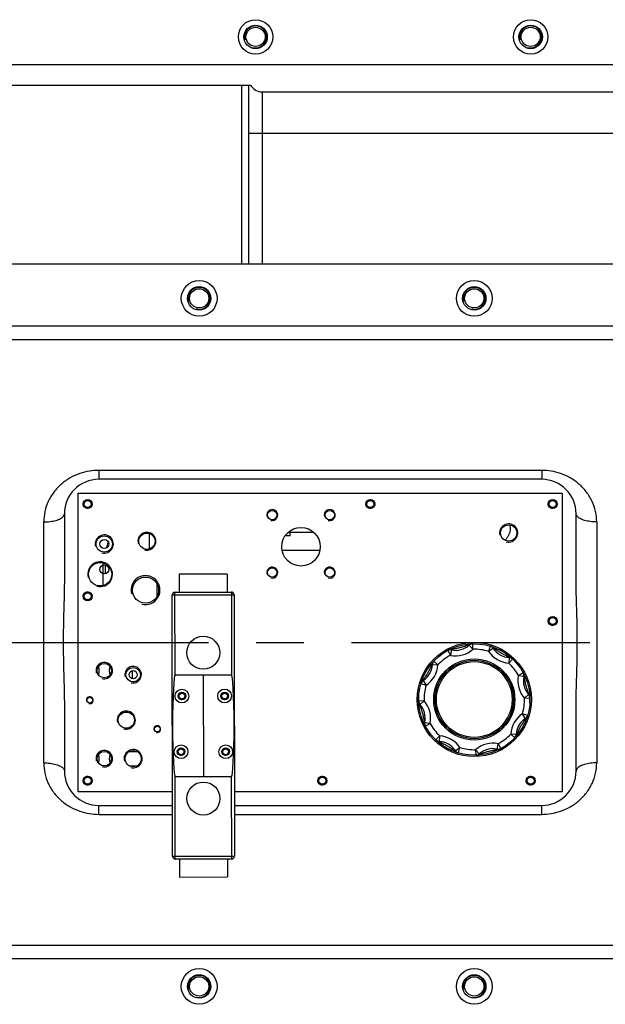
# Model space of a CAD drawing. Header units: millimetres. Extents: x 8 to 399, y 9 to 282.
# Tile 10 of 31: x 82 to 104, y 50 to 86. Entities that reach past the tile are written whole.
import ezdxf

# ---------------------------------------------------------------- set-up
doc = ezdxf.new("R2010")
doc.units = ezdxf.units.MM
doc.header["$LTSCALE"] = 23.1
doc.linetypes.add('CENTER', pattern=[0.6, 0.375, -0.075, 0.075, -0.075])
doc.layers.get('0').update_dxf_attribs({"linetype": 'CONTINUOUS'})
for name, color, linetype in [('02___PRT_ALL_AXES', 7, 'CONTINUOUS'), ('1', 7, 'CONTINUOUS'), ('3_ALL_AXES', 7, 'CONTINUOUS')]:
    doc.layers.add(name, color=color, linetype=linetype)

msp = doc.modelspace()

# ---------------------------------------------------------------- linework, layer by layer
at = {"color": 7, "linetype": 'Continuous'}
for p, q in [((79.07, 84.279), (131.795, 84.279)), ((79.037, 83.529), (90.637, 83.529)), ((90.32, 77.029), (90.32, 83.529)), ((90.57, 77.029), (90.57, 83.529)), ((91.07, 77.029), (91.07, 83.279)), ((91.07, 83.279), (116.295, 83.279)), ((90.57, 81.779), (116.795, 81.779)), ((76.02, 77.029), (132.945, 77.029)), ((80.92, 74.779), (130.895, 74.779)), ((80.92, 74.279), (130.895, 74.279)), ((85.12, 69.528), (85.12, 69.204)), ((101.22, 69.528), (85.12, 69.528)), ((101.22, 69.528), (101.22, 69.204)), ((101.22, 69.204), (85.12, 69.204)), ((84.37, 57.854), (84.37, 68.704)), ((84.37, 68.704), (101.97, 68.704)), ((101.97, 68.704), (101.97, 57.854)), ((83.12, 58.902), (83.12, 67.655)), ((83.87, 67.954), (83.87, 65.69)), ((102.47, 65.69), (102.47, 67.954)), ((103.22, 67.655), (103.22, 58.902)), ((92.082, 67.154), (91.896, 67.154)), ((85.27, 66.166), (85.27, 65.342)), ((85.37, 65.772), (85.37, 66.094)), ((87.802, 55.503), (87.79, 65.003)), ((87.89, 65.104), (89.94, 65.106)), ((87.894, 62.104), (87.89, 65.104)), ((87.89, 65.008), (89.94, 65.01)), ((89.94, 65.106), (89.944, 62.106)), ((90.04, 65.006), (90.052, 55.506)), ((97.857, 63.015), (97.657, 62.9)), ((97.805, 62.984), (97.901, 62.809)), ((97.861, 63.013), (97.857, 63.015)), ((97.857, 63.015), (97.857, 63.012)), ((97.943, 63.018), (97.901, 62.809)), ((98.578, 63.188), (98.72, 63.028)), ((98.72, 63.028), (98.715, 63.228)), ((99.347, 63.145), (99.29, 62.953)), ((99.469, 63.071), (99.29, 62.953)), ((99.682, 63.015), (99.679, 63.013)), ((99.882, 62.9), (99.682, 63.015)), ((99.682, 63.015), (99.682, 63.012)), ((97.657, 62.9), (97.657, 62.894)), ((97.657, 62.9), (97.662, 62.897)), ((99.882, 62.9), (99.879, 62.898)), ((99.882, 62.896), (99.882, 62.9)), ((100.038, 62.743), (100.025, 62.529)), ((100.025, 62.529), (100.162, 62.674)), ((86.345, 61.958), (86.345, 62.249)), ((97.231, 62.472), (97.445, 62.459)), ((97.445, 62.459), (97.3, 62.596)), ((87.894, 62.104), (89.944, 62.106)), ((88.919, 62.105), (88.923, 58.405)), ((96.902, 61.903), (97.021, 61.724)), ((100.55, 62.168), (100.375, 62.073)), ((100.584, 62.03), (100.375, 62.073)), ((96.829, 61.781), (97.021, 61.724)), ((96.75, 61.322), (96.745, 61.319)), ((96.745, 61.319), (96.745, 61.088)), ((96.745, 61.319), (96.75, 61.316)), ((100.754, 61.395), (100.594, 61.253)), ((100.594, 61.253), (100.794, 61.259)), ((100.795, 61.319), (100.791, 61.321)), ((100.795, 61.319), (100.792, 61.317)), ((100.795, 61.088), (100.795, 61.319)), ((83.87, 60.868), (83.87, 58.604)), ((96.745, 61.088), (96.748, 61.09)), ((96.745, 61.088), (96.748, 61.086)), ((96.946, 61.154), (96.746, 61.149)), ((96.785, 61.012), (96.946, 61.154)), ((100.795, 61.088), (100.79, 61.091)), ((100.79, 61.085), (100.795, 61.088)), ((102.47, 58.604), (102.47, 60.868)), ((100.711, 60.627), (100.519, 60.684)), ((100.637, 60.505), (100.519, 60.684)), ((87.799, 60.253), (87.796, 60.253)), ((90.044, 60.256), (90.046, 60.256)), ((96.955, 60.377), (97.165, 60.335)), ((96.989, 60.239), (97.165, 60.335)), ((97.515, 59.879), (97.377, 59.734)), ((97.502, 59.665), (97.515, 59.879)), ((100.309, 59.936), (100.095, 59.949)), ((100.095, 59.949), (100.24, 59.811)), ((97.657, 59.512), (97.657, 59.508)), ((97.657, 59.508), (97.661, 59.51)), ((97.657, 59.508), (97.857, 59.392)), ((97.857, 59.392), (97.857, 59.396)), ((97.857, 59.392), (97.861, 59.394)), ((98.071, 59.336), (98.25, 59.455)), ((98.193, 59.263), (98.25, 59.455)), ((99.596, 59.389), (99.639, 59.599)), ((99.734, 59.423), (99.639, 59.599)), ((99.679, 59.394), (99.682, 59.392)), ((99.682, 59.392), (99.882, 59.508)), ((99.682, 59.392), (99.682, 59.396)), ((99.882, 59.508), (99.877, 59.511)), ((99.882, 59.508), (99.882, 59.514)), ((98.961, 59.219), (98.819, 59.38)), ((98.819, 59.38), (98.825, 59.18)), ((87.898, 58.404), (89.948, 58.406)), ((87.902, 55.404), (87.898, 58.404)), ((89.952, 55.406), (89.948, 58.406)), ((87.799, 57.854), (84.37, 57.854)), ((101.97, 57.854), (90.049, 57.854)), ((85.12, 57.03), (85.12, 57.354)), ((85.12, 57.354), (87.8, 57.354)), ((90.05, 57.354), (101.22, 57.354)), ((101.22, 57.03), (101.22, 57.354)), ((85.12, 57.03), (87.8, 57.03)), ((90.05, 57.03), (101.22, 57.03)), ((89.952, 55.502), (87.902, 55.499)), ((89.952, 55.406), (87.902, 55.404)), ((80.92, 52.279), (111.645, 52.279)), ((111.645, 51.779), (80.92, 51.779))]:
    msp.add_line(p, q, dxfattribs=at)
at = {"color": 2, "linetype": 'Continuous'}
msp.add_line((92.082, 67.154), (92.082, 67.331), dxfattribs=at)
at = {"color": 7, "linetype": 'Continuous'}
for radius in [2.025, 1.475, 1.425, 1.375]:
    msp.add_circle((98.77, 61.204), radius, dxfattribs=at)
at = {"color": 2, "linetype": 'Continuous'}
for centre, radius in [((90.82, 85.279), 0.4), ((100.82, 85.279), 0.4), ((88.77, 75.779), 0.4), ((98.77, 75.779), 0.4), ((84.72, 68.304), 0.15), ((94.995, 68.304), 0.15), ((101.62, 68.304), 0.15), ((91.425, 67.904), 0.2), ((93.515, 67.904), 0.2), ((86.87, 66.954), 0.325), ((100.02, 67.254), 0.33), ((85.32, 66.854), 0.33), ((85.17, 65.754), 0.45), ((91.425, 65.814), 0.2), ((93.515, 65.814), 0.2), ((86.82, 65.179), 0.525), ((84.72, 64.954), 0.15), ((101.62, 64.054), 0.15), ((85.32, 62.254), 0.3), ((86.37, 62.104), 0.3), ((84.795, 61.179), 0.125), ((88.145, 61.329), 0.125), ((89.695, 61.329), 0.125), ((86.12, 60.454), 0.33), ((87.245, 60.129), 0.125), ((88.11, 59.304), 0.125), ((89.73, 59.304), 0.125), ((85.32, 59.054), 0.3), ((86.37, 59.054), 0.33), ((84.72, 58.254), 0.15), ((93.245, 58.254), 0.15), ((100.82, 58.254), 0.15), ((88.77, 50.779), 0.4), ((98.77, 50.779), 0.4)]:
    msp.add_arc(centre, radius, 255, 195, dxfattribs=at)
at = {"color": 7, "linetype": 'Continuous'}
for centre, radius, start, end in [((91.07, 83.779), 0.5, 209.9842, 270), ((85.12, 67.954), 1.25, 90, 180), ((101.22, 67.954), 1.25, 0, 90), ((86.62, 66.454), 1.25, 158.0551, 167.9503), ((87.89, 65.004), 0.1, 90.0707, 180.0707), ((89.94, 65.006), 0.1, 0.0707, 90.0707), ((97.901, 62.809), 0.2, 78.4746, 118.4427), ((98.09, 63.739), 0.95, 258.4746, 311.5254), ((97.955, 62.57), 0.448, 91.4178, 91.927), ((98.09, 63.739), 0.75, 258.4746, 311.5254), ((98.72, 63.028), 0.2, 91.5573, 131.5254), ((98.77, 61.204), 1.825, 73.4427, 91.5573), ((99.29, 62.953), 0.2, 33.4746, 73.4427), ((100.082, 63.477), 0.75, 213.4746, 266.5254), ((98.77, 61.204), 1.825, 118.4427, 136.5573), ((100.082, 63.477), 0.95, 213.4746, 266.5254), ((100.025, 62.529), 0.2, 46.5573, 86.5254), ((99.911, 62.312), 0.448, 73.073, 73.5819), ((96.497, 62.516), 0.75, 303.4746, 356.5254), ((96.497, 62.516), 0.95, 303.4746, 356.5254), ((97.661, 62.345), 0.448, 163.073, 163.5819), ((97.445, 62.459), 0.2, 136.5573, 176.5254), ((98.77, 61.204), 1.825, 28.4427, 46.5573), ((97.021, 61.724), 0.2, 123.4746, 163.4427), ((101.305, 61.883), 0.95, 168.4746, 221.5254), ((100.375, 62.073), 0.2, 348.4746, 28.4427), ((101.305, 61.883), 0.75, 168.4746, 221.5254), ((100.136, 62.019), 0.448, 1.4178, 1.927), ((98.77, 61.204), 1.825, 163.4427, 181.5573), ((98.77, 61.204), 1.825, 343.4427, 1.5573), ((100.594, 61.253), 0.2, 1.5573, 41.5254), ((96.946, 61.154), 0.2, 181.5573, 221.5254), ((96.234, 60.524), 0.75, 348.4746, 41.5254), ((96.234, 60.524), 0.95, 348.4746, 41.5254), ((101.043, 59.891), 0.95, 123.4746, 176.5254), ((101.043, 59.891), 0.75, 123.4746, 176.5254), ((100.519, 60.684), 0.2, 303.4746, 343.4427), ((97.404, 60.389), 0.448, 181.4178, 181.927), ((97.165, 60.335), 0.2, 168.4746, 208.4427), ((98.77, 61.204), 1.825, 208.4427, 226.5573), ((97.457, 58.931), 0.95, 33.4746, 86.5254), ((98.77, 61.204), 1.825, 298.4427, 316.5573), ((100.095, 59.949), 0.2, 316.5573, 356.5254), ((99.878, 60.063), 0.448, 343.073, 343.5819), ((97.515, 59.879), 0.2, 226.5573, 266.5254), ((97.629, 60.095), 0.448, 253.073, 253.5819), ((97.457, 58.931), 0.75, 33.4746, 86.5254), ((98.77, 61.204), 1.825, 253.4427, 271.5573), ((99.449, 58.668), 0.95, 78.4746, 131.5254), ((99.449, 58.668), 0.75, 78.4746, 131.5254), ((99.585, 59.838), 0.448, 271.4178, 271.927), ((99.639, 59.599), 0.2, 258.4746, 298.4427), ((98.25, 59.455), 0.2, 213.4746, 253.4427), ((98.819, 59.38), 0.2, 271.5573, 311.5254), ((85.12, 58.604), 1.25, 180, 270), ((101.22, 58.604), 1.25, 270, 0), ((87.902, 55.504), 0.1, 180.0707, 270.0707), ((89.952, 55.506), 0.1, 270.0707, 0.0707)]:
    msp.add_arc(centre, radius, start, end, dxfattribs=at)
for centre, major_axis, start_param, end_param in [((87.897, 59.701), (-0.003, 2.402), 0, 1.338888), ((89.947, 59.704), (0.003, -2.402), 1.802704, 3.141593), ((87.896, 60.806), (-0.003, 2.402), 1.802704, 3.141593), ((89.946, 60.808), (0.003, -2.402), 0, 1.338888)]:
    msp.add_ellipse(centre, major_axis=major_axis, ratio=0.041631, start_param=start_param, end_param=end_param, dxfattribs=at)
for points, start_tangent, end_tangent in [([(85.12, 69.528), (84.779, 69.5), (84.432, 69.413), (84.086, 69.258), (83.765, 69.033), (83.491, 68.742), (83.285, 68.401), (83.161, 68.032), (83.12, 67.655)], (-1, 0.000192), (-0.000118, -1)), ([(103.22, 67.655), (103.179, 68.033), (103.054, 68.401), (102.849, 68.741), (102.576, 69.032), (102.254, 69.258), (101.907, 69.414), (101.56, 69.501), (101.22, 69.528)], (-0.000009, 1), (-1, 0.00012)), ([(83.12, 67.655), (83.352, 67.67), (83.561, 67.712), (83.727, 67.778), (83.833, 67.862), (83.87, 67.954)], (1, 0), (0, 1)), ([(103.22, 67.655), (102.988, 67.67), (102.779, 67.712), (102.613, 67.778), (102.507, 67.862), (102.47, 67.954)], (-1, 0.000003), (0, 1)), ([(83.87, 65.69), (83.836, 64.063), (83.836, 62.495), (83.87, 60.868)], (0, -1), (0, -1)), ([(102.47, 60.868), (102.504, 62.495), (102.504, 64.063), (102.47, 65.69)], (0, 1), (0, 1)), ([(87.79, 65.003), (87.809, 65.006), (87.832, 65.007), (87.859, 65.007), (87.89, 65.008)], (-0.001234, 0.999999), (0.999999, 0.001234)), ([(89.94, 65.01), (89.971, 65.01), (89.999, 65.01), (90.021, 65.009), (90.04, 65.006)], (0.999999, 0.001234), (0.001234, -0.999999)), ([(97.885, 63.013), (97.848, 63.003), (97.805, 62.984)], (-0.982564, -0.185927), (-0.879289, -0.476288)), ([(97.943, 63.018), (97.922, 63.027), (97.901, 63.029), (97.882, 63.024)], (-0.862833, 0.505489), (-0.898862, -0.438232)), ([(97.939, 63.018), (97.894, 63.014), (97.885, 63.013)], (-0.999434, -0.033653), (-0.982564, -0.185927)), ([(98.578, 63.188), (98.551, 63.179), (98.516, 63.167), (98.472, 63.152), (98.421, 63.135), (98.362, 63.116), (98.298, 63.097), (98.233, 63.079), (98.167, 63.063), (98.106, 63.05), (98.053, 63.04), (98.008, 63.031), (97.971, 63.024), (97.943, 63.018)], (-0.949234, -0.314572), (-0.979352, -0.202165)), ([(98.715, 63.228), (98.669, 63.223), (98.623, 63.209), (98.578, 63.188)], (-0.999631, -0.027167), (-0.878146, -0.478392)), ([(98.578, 63.188), (98.592, 63.207), (98.609, 63.219), (98.628, 63.224)], (0.49452, 0.869166), (0.997555, 0.069891)), ([(99.423, 63.108), (99.39, 63.128), (99.347, 63.145)], (-0.826248, 0.563307), (-0.958538, 0.284965)), ([(99.469, 63.071), (99.431, 63.103), (99.423, 63.108)], (-0.724404, 0.689376), (-0.826248, 0.563307)), ([(99.469, 63.071), (99.46, 63.093), (99.446, 63.109), (99.429, 63.118)], (-0.25268, 0.96755), (-0.945468, 0.325715)), ([(100.038, 62.743), (100.012, 62.756), (99.978, 62.772), (99.937, 62.792), (99.888, 62.816), (99.834, 62.844), (99.776, 62.875), (99.717, 62.909), (99.66, 62.944), (99.607, 62.978), (99.562, 63.008), (99.524, 63.034), (99.493, 63.055), (99.469, 63.071)], (-0.893647, 0.448772), (-0.835455, 0.549558)), ([(100.038, 62.743), (100.06, 62.746), (100.081, 62.742), (100.098, 62.732)], (0.964272, 0.264914), (0.754799, -0.655957)), ([(100.162, 62.674), (100.126, 62.703), (100.084, 62.726), (100.042, 62.741)], (-0.726056, 0.687636), (-0.956669, 0.291178)), ([(97.231, 62.472), (97.22, 62.449), (97.205, 62.419), (97.187, 62.382), (97.167, 62.34), (97.142, 62.292), (97.114, 62.238), (97.081, 62.179)], (-0.448773, -0.893646), (-0.499978, -0.866038)), ([(97.231, 62.472), (97.228, 62.494), (97.232, 62.515), (97.241, 62.532)], (-0.264914, 0.964272), (0.655957, 0.754798)), ([(97.3, 62.596), (97.271, 62.56), (97.248, 62.518), (97.232, 62.476)], (-0.687636, -0.726056), (-0.291178, -0.956669)), ([(96.902, 61.903), (96.881, 61.894), (96.865, 61.88), (96.855, 61.863)], (-0.96755, -0.25268), (-0.325715, -0.945468)), ([(96.902, 61.903), (96.871, 61.865), (96.865, 61.857)], (-0.689376, -0.724404), (-0.563307, -0.826248)), ([(97.081, 62.179), (97.046, 62.121), (97.014, 62.069), (96.984, 62.024), (96.958, 61.985), (96.935, 61.952), (96.917, 61.924), (96.902, 61.903)], (-0.500019, -0.866015), (-0.549557, -0.835456)), ([(100.578, 62.088), (100.569, 62.126), (100.55, 62.168)], (-0.185927, 0.982564), (-0.476288, 0.879289)), ([(100.584, 62.034), (100.58, 62.079), (100.578, 62.088)], (-0.033653, 0.999434), (-0.185927, 0.982564)), ([(100.584, 62.03), (100.593, 62.051), (100.595, 62.072), (100.59, 62.091)], (0.505489, 0.862833), (-0.438232, 0.898862)), ([(100.754, 61.395), (100.745, 61.423), (100.733, 61.458), (100.718, 61.501), (100.701, 61.552), (100.682, 61.611), (100.663, 61.675), (100.645, 61.741), (100.629, 61.806), (100.616, 61.868), (100.606, 61.921), (100.597, 61.966), (100.59, 62.002), (100.584, 62.03)], (-0.314572, 0.949234), (-0.202164, 0.979352)), ([(96.865, 61.857), (96.846, 61.824), (96.829, 61.781)], (-0.563307, -0.826248), (-0.284965, -0.958538)), ([(100.754, 61.395), (100.773, 61.382), (100.785, 61.364), (100.79, 61.345)], (0.869166, -0.49452), (0.069891, -0.997555)), ([(100.794, 61.259), (100.789, 61.305), (100.775, 61.351), (100.754, 61.395)], (-0.027167, 0.999631), (-0.478392, 0.878146)), ([(96.746, 61.149), (96.751, 61.103), (96.764, 61.057), (96.785, 61.012)], (0.027167, -0.999631), (0.478392, -0.878146)), ([(96.785, 61.012), (96.767, 61.026), (96.755, 61.043), (96.75, 61.062)], (-0.869166, 0.49452), (-0.069891, 0.997555)), ([(96.785, 61.012), (96.794, 60.985), (96.807, 60.95), (96.822, 60.906), (96.839, 60.855), (96.858, 60.796), (96.877, 60.732), (96.895, 60.667), (96.91, 60.601), (96.923, 60.54), (96.934, 60.487), (96.943, 60.442), (96.95, 60.405), (96.955, 60.377)], (0.314572, -0.949234), (0.202164, -0.979352)), ([(100.459, 60.229), (100.493, 60.287), (100.526, 60.339), (100.556, 60.384), (100.582, 60.423), (100.604, 60.456), (100.623, 60.484), (100.637, 60.505)], (0.500019, 0.866015), (0.549557, 0.835456)), ([(100.637, 60.505), (100.669, 60.543), (100.674, 60.55)], (0.689376, 0.724404), (0.563307, 0.826248)), ([(100.637, 60.505), (100.659, 60.514), (100.675, 60.527), (100.684, 60.544)], (0.96755, 0.25268), (0.325715, 0.945468)), ([(100.674, 60.55), (100.694, 60.584), (100.711, 60.627)], (0.563307, 0.826248), (0.284965, 0.958538)), ([(96.955, 60.377), (96.946, 60.356), (96.945, 60.335), (96.95, 60.316)], (-0.505489, -0.862833), (0.438232, -0.898862)), ([(96.955, 60.373), (96.96, 60.328), (96.961, 60.319)], (0.033653, -0.999434), (0.185927, -0.982564)), ([(96.961, 60.319), (96.971, 60.282), (96.989, 60.239)], (0.185927, -0.982564), (0.476288, -0.879289)), ([(100.309, 59.936), (100.32, 59.959), (100.335, 59.989), (100.352, 60.025), (100.373, 60.068), (100.397, 60.116), (100.426, 60.17), (100.459, 60.229)], (0.448773, 0.893646), (0.499978, 0.866038)), ([(100.24, 59.811), (100.269, 59.847), (100.292, 59.89), (100.307, 59.932)], (0.687636, 0.726056), (0.291178, 0.956669)), ([(100.309, 59.936), (100.312, 59.913), (100.308, 59.893), (100.298, 59.876)], (0.264914, -0.964272), (-0.655957, -0.754798)), ([(97.377, 59.734), (97.413, 59.705), (97.456, 59.682), (97.498, 59.666)], (0.726056, -0.687636), (0.956669, -0.291178)), ([(97.502, 59.665), (97.479, 59.662), (97.459, 59.666), (97.442, 59.675)], (-0.964272, -0.264914), (-0.754799, 0.655957)), ([(97.502, 59.665), (97.528, 59.652), (97.562, 59.636), (97.603, 59.616), (97.651, 59.592), (97.706, 59.564), (97.764, 59.533), (97.823, 59.499), (97.88, 59.464), (97.933, 59.429), (97.978, 59.399), (98.016, 59.374), (98.047, 59.352), (98.071, 59.336)], (0.893647, -0.448772), (0.835455, -0.549558)), ([(98.961, 59.219), (98.989, 59.228), (99.024, 59.241), (99.067, 59.256), (99.118, 59.273), (99.177, 59.292), (99.242, 59.311), (99.307, 59.329), (99.373, 59.344), (99.434, 59.357), (99.487, 59.368), (99.532, 59.377), (99.568, 59.384), (99.596, 59.389)], (0.949234, 0.314572), (0.979352, 0.202165)), ([(99.596, 59.389), (99.617, 59.381), (99.638, 59.379), (99.657, 59.384)], (0.862833, -0.505489), (0.898862, 0.438232)), ([(99.6, 59.39), (99.645, 59.394), (99.654, 59.395)], (0.999434, 0.033653), (0.982564, 0.185927)), ([(99.654, 59.395), (99.692, 59.405), (99.734, 59.423)], (0.982564, 0.185927), (0.879289, 0.476288)), ([(98.071, 59.336), (98.109, 59.305), (98.116, 59.299)], (0.724404, -0.689376), (0.826248, -0.563307)), ([(98.071, 59.336), (98.08, 59.315), (98.093, 59.299), (98.11, 59.289)], (0.25268, -0.96755), (0.945468, -0.325715)), ([(98.116, 59.299), (98.15, 59.28), (98.193, 59.263)], (0.826248, -0.563307), (0.958538, -0.284965)), ([(98.825, 59.18), (98.871, 59.185), (98.917, 59.198), (98.961, 59.219)], (0.999631, 0.027167), (0.878146, 0.478392)), ([(98.961, 59.219), (98.948, 59.201), (98.93, 59.189), (98.911, 59.184)], (-0.49452, -0.869166), (-0.997555, -0.069891)), ([(83.12, 58.902), (83.352, 58.888), (83.561, 58.845), (83.727, 58.779), (83.833, 58.696), (83.87, 58.604)], (1, -0.000003), (0, -1)), ([(83.12, 58.902), (83.161, 58.525), (83.285, 58.156), (83.49, 57.817), (83.764, 57.526), (84.086, 57.299), (84.432, 57.144), (84.78, 57.057), (85.12, 57.03)], (0.000009, -1), (1, -0.00012)), ([(101.22, 57.03), (101.561, 57.057), (101.908, 57.144), (102.253, 57.299), (102.575, 57.525), (102.849, 57.816), (103.054, 58.156), (103.179, 58.526), (103.22, 58.902)], (1, -0.000192), (0.000118, 1)), ([(103.22, 58.902), (102.988, 58.888), (102.779, 58.845), (102.613, 58.779), (102.507, 58.696), (102.47, 58.604)], (-1, 0), (0, -1)), ([(87.902, 55.499), (87.871, 55.5), (87.843, 55.5), (87.821, 55.501), (87.802, 55.503)], (-0.999999, -0.001234), (-0.001234, 0.999999)), ([(90.052, 55.506), (90.033, 55.504), (90.011, 55.503), (89.983, 55.502), (89.952, 55.502)], (0.001234, -0.999999), (-0.999999, -0.001234))]:
    msp.add_spline(points, degree=3, dxfattribs=dict(at, start_tangent=start_tangent, end_tangent=end_tangent))
at = {"layer": '02___PRT_ALL_AXES', "color": 7, "linetype": 'Continuous'}
for p, q in [((89.789, 65.756), (88.039, 65.754)), ((88.039, 65.754), (88.04, 65.104)), ((89.789, 65.756), (89.79, 65.106)), ((88.052, 55.404), (88.053, 54.754)), ((89.802, 55.406), (89.803, 54.756)), ((88.053, 54.754), (89.803, 54.756))]:
    msp.add_line(p, q, dxfattribs=at)
for centre, radius in [((90.82, 85.279), 0.625), ((100.82, 85.279), 0.625), ((90.82, 85.279), 0.425), ((90.82, 85.279), 0.35), ((100.82, 85.279), 0.425), ((100.82, 85.279), 0.35), ((88.77, 75.779), 0.65), ((88.77, 75.779), 0.425), ((98.77, 75.779), 0.65), ((98.77, 75.779), 0.425), ((88.77, 75.779), 0.35), ((98.77, 75.779), 0.35), ((84.72, 68.304), 0.125), ((94.995, 68.304), 0.125), ((101.62, 68.304), 0.125), ((84.72, 64.954), 0.125), ((101.62, 64.054), 0.125), ((88.918, 62.905), 0.6), ((98.77, 61.204), 2.075), ((88.145, 61.329), 0.25), ((89.695, 61.331), 0.25), ((88.145, 61.329), 0.138), ((89.695, 61.331), 0.138), ((88.11, 59.304), 0.25), ((88.11, 59.304), 0.138), ((89.735, 59.306), 0.25), ((89.735, 59.306), 0.138), ((84.72, 58.254), 0.125), ((93.245, 58.254), 0.125), ((100.82, 58.254), 0.125), ((88.924, 57.605), 0.6), ((88.77, 50.779), 0.65), ((88.77, 50.779), 0.425), ((98.77, 50.779), 0.65), ((98.77, 50.779), 0.425), ((88.77, 50.779), 0.35), ((98.77, 50.779), 0.35)]:
    msp.add_circle(centre, radius, dxfattribs=at)
at = {"layer": '1', "color": 3, "linetype": 'CENTER'}
msp.add_line((38.871, 63.279), (163.497, 63.279), dxfattribs=at)
at = {"layer": '3_ALL_AXES', "color": 7, "linetype": 'Continuous'}
for p, q in [((92.013, 67.284), (92.927, 67.284)), ((86.946, 67.239), (86.946, 66.669)), ((91.782, 66.624), (93.154, 66.624)), ((85.136, 66.166), (85.075, 66.166)), ((85.204, 66.166), (85.136, 66.166)), ((85.265, 66.166), (85.204, 66.166)), ((85.075, 65.341), (85.136, 65.341)), ((85.136, 65.341), (85.204, 65.341)), ((85.204, 65.341), (85.265, 65.341)), ((87.231, 65.417), (87.231, 64.941)), ((86.231, 59.312), (86.508, 59.312)), ((86.231, 58.796), (86.508, 58.796))]:
    msp.add_line(p, q, dxfattribs=at)
for centre, radius in [((84.72, 68.304), 0.165), ((94.995, 68.304), 0.165), ((101.62, 68.304), 0.165), ((91.425, 67.904), 0.17), ((93.515, 67.904), 0.17), ((92.47, 66.754), 0.7), ((100.02, 67.254), 0.295), ((85.32, 66.854), 0.295), ((85.32, 66.854), 0.165), ((86.87, 66.954), 0.295), ((85.17, 65.754), 0.425), ((85.32, 65.929), 0.165), ((91.425, 65.814), 0.17), ((93.515, 65.814), 0.17), ((86.82, 65.179), 0.475), ((84.72, 64.954), 0.165), ((101.62, 64.054), 0.165), ((85.32, 62.254), 0.263), ((86.37, 62.104), 0.263), ((86.37, 62.104), 0.15), ((84.795, 61.179), 0.105), ((88.145, 61.329), 0.105), ((89.695, 61.329), 0.105), ((86.12, 60.454), 0.295), ((87.245, 60.129), 0.105), ((88.11, 59.304), 0.105), ((89.73, 59.304), 0.105), ((85.32, 59.054), 0.263), ((86.37, 59.054), 0.295), ((84.72, 58.254), 0.165), ((93.245, 58.254), 0.165), ((100.82, 58.254), 0.165)]:
    msp.add_circle(centre, radius, dxfattribs=at)
for points, start_tangent, end_tangent in [([(100.067, 67.501), (100.078, 67.401), (100.066, 67.303), (100.03, 67.203), (99.975, 67.101), (99.907, 67), (99.899, 66.988)], (0.23265, -0.972561), (-0.588546, -0.808464)), ([(100.054, 67.545), (100.067, 67.501)], (0.321604, -0.946874), (0.23265, -0.972561)), ([(85.105, 62.403), (85.114, 62.361), (85.124, 62.289), (85.123, 62.211), (85.112, 62.14), (85.105, 62.105)], (0.206605, -0.978424), (-0.206552, -0.978436)), ([(85.535, 62.105), (85.527, 62.144), (85.516, 62.214), (85.516, 62.289), (85.526, 62.361), (85.535, 62.403)], (-0.206603, 0.978425), (0.206655, 0.978414)), ([(85.105, 59.203), (85.114, 59.161), (85.124, 59.089), (85.123, 59.011), (85.112, 58.94), (85.105, 58.905)], (0.206605, -0.978424), (-0.206552, -0.978436)), ([(85.535, 58.905), (85.526, 58.948), (85.516, 59.019), (85.517, 59.097), (85.528, 59.168), (85.535, 59.203)], (-0.206581, 0.97843), (0.206572, 0.978431))]:
    msp.add_spline(points, degree=3, dxfattribs=dict(at, start_tangent=start_tangent, end_tangent=end_tangent))

doc.saveas('drawing.dxf')
